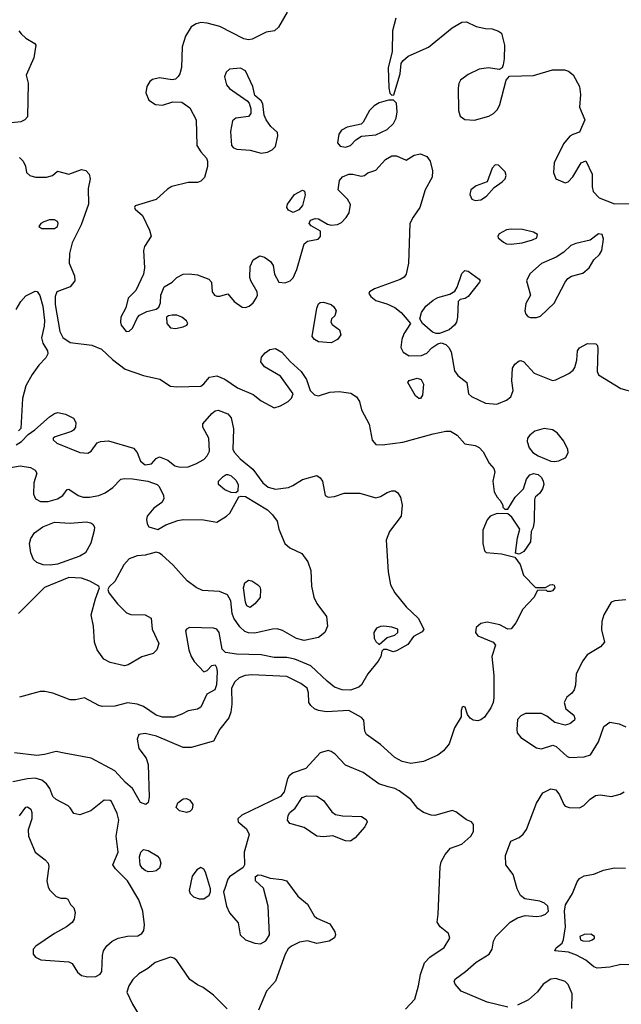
# Model space of a CAD drawing. Extents: x 1173029 to 1307123, y 522559 to 678521.
# Tile 165 of 256: x 1250087 to 1253867, y 557789 to 563975. Entities that reach past the tile are written whole.
import ezdxf

# ---------------------------------------------------------------- set-up
doc = ezdxf.new("R2010")
doc.units = 0

msp = doc.modelspace()

# ---------------------------------------------------------------- linework, layer by layer
at = {"layer": '0CON10XD'}
for points in [[(1251768, 564022), (1251713, 563927), (1251687.5, 563905), (1251635, 563896), (1251546.8, 563853.2), (1251525, 563848.6), (1251494.6, 563854.6), (1251345, 563932.2), (1251265, 563953.5), (1251225, 563956.7), (1251195, 563948.6), (1251165, 563928.6), (1251128.6, 563871.4), (1251107.1, 563805), (1251104.2, 563675), (1251093.8, 563635), (1251082.3, 563617.7), (1251065, 563601.2), (1251045, 563595.8), (1250965, 563609.4), (1250920.9, 563599.1), (1250904.4, 563585.6), (1250885.8, 563555), (1250880, 563515), (1250898.3, 563468.3), (1250940.7, 563440.7), (1250985, 563437.5), (1251048.3, 563458.3), (1251105, 563456.2), (1251155, 563420), (1251195.8, 563345), (1251200.8, 563185), (1251224.3, 563145), (1251260.6, 563105), (1251267.8, 563085), (1251267.2, 563052.8), (1251247.8, 562982.2), (1251225, 562959.4), (1251205, 562952.5), (1251145, 562950.8), (1251043.8, 562926.2), (1251015, 562909.1), (1250945, 562844.5), (1250812.5, 562805), (1250807.5, 562795), (1250813.3, 562785), (1250858, 562745), (1250903.1, 562653.1), (1250912.9, 562615), (1250871.1, 562548.9), (1250864.7, 562525.3), (1250871.1, 562415), (1250864.5, 562375.5), (1250817.3, 562272.7), (1250767.5, 562225), (1250753.3, 562165), (1250722.9, 562105), (1250719.4, 562075), (1250724.4, 562055), (1250755, 562015.8), (1250775, 562017.5), (1250795, 562037.5), (1250826.8, 562103.2), (1250840.6, 562119.4), (1250885, 562142), (1250943.9, 562156.1), (1250961.7, 562168.3), (1250972, 562195), (1250974, 562245), (1250993.9, 562296.1), (1251045, 562326.2), (1251075, 562356), (1251115, 562375.7), (1251151.7, 562378.3), (1251205, 562371.2), (1251275, 562345.5), (1251291.4, 562325), (1251295.7, 562265.7), (1251310, 562245), (1251325, 562237.5), (1251345, 562237.5), (1251395, 562252.5), (1251433.8, 562205), (1251485, 562169.2), (1251505, 562167.5), (1251528.8, 562175), (1251554.5, 562195.5), (1251572.9, 562225), (1251580.8, 562245), (1251580, 562265), (1251538.6, 562335), (1251532.9, 562355), (1251535.6, 562424.4), (1251555, 562465.8), (1251595, 562491.9), (1251625, 562483.1), (1251662, 562455), (1251679.7, 562429.7), (1251688.8, 562375), (1251715, 562326.7), (1251755, 562322), (1251786.7, 562335), (1251805, 562353.3), (1251828.8, 562405), (1251875, 562566.7), (1251896.2, 562583.8), (1251963.3, 562595), (1251977.9, 562612.1), (1251976.7, 562646.7), (1251918.8, 562678.8), (1251906.7, 562695), (1251913.3, 562715), (1251943.6, 562726.4), (1251965, 562723.3), (1252020.6, 562690.6), (1252045, 562684.6), (1252085, 562687.5), (1252108.8, 562701.2), (1252138.9, 562731.1), (1252158, 562762), (1252165.9, 562814.1), (1252147.2, 562847.2), (1252088.1, 562905), (1252096, 562965), (1252115, 562987.5), (1252155, 563004.3), (1252180, 563005), (1252232, 562992), (1252253.6, 562996.4), (1252275, 563013.3), (1252325, 563028.8), (1252385, 563096.9), (1252425, 563119.1), (1252455, 563119.1), (1252515, 563092.5), (1252566.7, 563123.3), (1252605, 563131.5), (1252644.3, 563115), (1252665.5, 563085), (1252680, 563025), (1252679.5, 562985), (1252634.6, 562905), (1252601.8, 562795), (1252558.7, 562735), (1252537.9, 562695), (1252529.3, 562445), (1252515, 562376.2), (1252502.2, 562357.8), (1252478.3, 562341.7), (1252316.7, 562283.3), (1252285, 562265.8), (1252280.8, 562255), (1252294.2, 562235), (1252325, 562211.1), (1252395, 562190.5), (1252445, 562165.5), (1252484.4, 562135), (1252509.2, 562105), (1252543.3, 562065), (1252501.2, 562001.2), (1252487.8, 561965), (1252481.9, 561915), (1252495.8, 561885), (1252535, 561863.5), (1252612.5, 561865), (1252645, 561880.6), (1252676.6, 561913.4), (1252715, 561938.8), (1252735, 561943.8), (1252764.2, 561934.2), (1252784.5, 561914.5), (1252798, 561888), (1252819.7, 561769.7), (1252840.2, 561740.2), (1252896, 561695), (1252906.2, 561625), (1252926.8, 561606.8), (1253015, 561565.5), (1253085, 561559.6), (1253146, 561585), (1253173.7, 561606.3), (1253187.1, 561645), (1253180, 561705), (1253184, 561785), (1253198.8, 561811.2), (1253225, 561831.2), (1253235, 561833.8), (1253255, 561826.2), (1253318.8, 561755), (1253435, 561708.9), (1253455, 561711.9), (1253537.8, 561752.2), (1253565, 561772), (1253575, 561790), (1253587.5, 561835), (1253591.4, 561895), (1253605, 561914), (1253655, 561941.2), (1253708.3, 561938.3), (1253717, 561927), (1253720, 561905), (1253716.7, 561765), (1253725, 561742.5), (1253865, 561657.8), (1253955, 561633.1)], [(1252451.1, 563985), (1252429.4, 563905), (1252427.3, 563772.7), (1252402.9, 563675), (1252406.4, 563546.4), (1252413, 563513), (1252425, 563500), (1252437, 563503), (1252478.8, 563635), (1252485, 563700), (1252494.1, 563715.9), (1252528.8, 563745), (1252655, 563802.5), (1252805, 563924), (1252865, 563959.2), (1252895, 563961.4), (1252955, 563931.4), (1253015, 563920), (1253055, 563916.2), (1253095, 563903.3), (1253115, 563890), (1253132.9, 563815), (1253132.3, 563727.7), (1253125, 563690), (1253118.8, 563671.2), (1253099.3, 563660.7), (1253032.7, 563672.7), (1252975, 563664.2), (1252905, 563631.2), (1252856.1, 563593.9), (1252846.1, 563573.9), (1252842, 563545), (1252843.8, 563405), (1252855, 563367.5), (1252885, 563346.7), (1252945, 563343.8), (1253035, 563369.2), (1253065, 563385.7), (1253088.9, 563411.1), (1253105, 563442), (1253143.8, 563595), (1253165, 563620), (1253315, 563624.4), (1253435, 563659.5), (1253509.8, 563659.8), (1253535, 563651.9), (1253565, 563627.1), (1253604.5, 563555), (1253610.5, 563505), (1253604.4, 563425), (1253637.5, 563345), (1253605, 563267.5), (1253562.5, 563252.5), (1253545, 563243.3), (1253504.3, 563195), (1253446, 563075), (1253442, 563015), (1253456.7, 562975), (1253515, 562950), (1253533.6, 562956.4), (1253562.3, 562987.7), (1253614.2, 563075.8), (1253645, 563087.5), (1253683.8, 563005), (1253683.8, 562925), (1253690, 562895), (1253727.5, 562855), (1253825, 562816.7), (1253985, 562820)], [(1250081.4, 563905), (1250096, 563885), (1250125, 563858), (1250182.5, 563825), (1250188.8, 563815), (1250176, 563735), (1250126.7, 563625), (1250140, 563575), (1250136.2, 563365), (1250120, 563345), (1250095, 563332.9), (1249934.5, 563315.5)], [(1251605, 563135.5), (1251645, 563142.9), (1251673.2, 563156.8), (1251695, 563177.5), (1251710, 563245), (1251706, 563265), (1251664, 563304), (1251635.4, 563345.4), (1251622.2, 563375), (1251614.2, 563445), (1251603.8, 563465), (1251565, 563497.5), (1251552.7, 563555), (1251505, 563654.2), (1251475, 563670.6), (1251405, 563663.3), (1251384.4, 563645), (1251373.5, 563615), (1251387.1, 563565), (1251405, 563542.9), (1251516.7, 563465), (1251529.5, 563449.5), (1251540, 563415), (1251538.8, 563385), (1251524.1, 563365.9), (1251445, 563356), (1251425, 563340), (1251412.6, 563272.6), (1251418.1, 563185), (1251430.2, 563170.2), (1251451.8, 563161.8), (1251535, 563154.7), (1251605, 563135.5)], [(1252135, 563173.5), (1252165, 563184.4), (1252199.5, 563220.5), (1252235, 563241.8), (1252325, 563250.8), (1252397.1, 563285), (1252435, 563322.9), (1252453.3, 563355), (1252459.4, 563395), (1252455, 563450), (1252435, 563470), (1252405, 563470), (1252345, 563451.4), (1252315, 563433.5), (1252284.5, 563405), (1252245, 563331.2), (1252232.2, 563317.8), (1252145, 563300), (1252109.1, 563280.9), (1252092.2, 563255), (1252085, 563200), (1252100.3, 563180.3), (1252135, 563173.5)], [(1250085, 563109.2), (1250108.8, 563085), (1250123.3, 563055), (1250130, 563015), (1250150, 562995), (1250185.9, 562985.9), (1250255, 562986), (1250292.5, 562995), (1250325, 563022.5), (1250395, 563004), (1250475, 563034), (1250502.5, 563027.5), (1250524.3, 563004.3), (1250529.2, 562975), (1250517.5, 562915), (1250519.2, 562815), (1250472.5, 562685), (1250417.4, 562572.6), (1250398.8, 562505), (1250398, 562445), (1250431.1, 562365), (1250433.8, 562335), (1250405, 562296.7), (1250320.5, 562265), (1250309.7, 562235), (1250309, 562185), (1250338.5, 562015), (1250358.2, 561978.2), (1250405, 561947.3), (1250540.9, 561930.9), (1250601.1, 561905), (1250669.3, 561839.3), (1250749.3, 561779.3), (1250865, 561738.8), (1250967.1, 561717.1), (1251035, 561673.1), (1251075, 561668.5), (1251225, 561673.1), (1251243.8, 561686.2), (1251280.6, 561729.4), (1251325, 561738), (1251376.4, 561716.4), (1251455, 561662.5), (1251555, 561620), (1251605, 561580), (1251685, 561535.8), (1251725, 561548.6), (1251773.4, 561576.6), (1251795, 561596.2), (1251805.8, 561625), (1251725.7, 561735.7), (1251624.2, 561794.2), (1251602.5, 561825), (1251606.7, 561855), (1251628.8, 561881.2), (1251658.3, 561901.7), (1251695, 561908), (1251735, 561886.7), (1251787.3, 561827.3), (1251855.8, 561765), (1251889.6, 561715), (1251912.5, 561645), (1251938.9, 561618.9), (1251965, 561611.8), (1252035.3, 561634.7), (1252095, 561638.9), (1252167.6, 561627.6), (1252203.1, 561605), (1252221.5, 561575), (1252235, 561524), (1252283.8, 561433.8), (1252302.7, 561332.7), (1252325, 561306.2), (1252365, 561302.9), (1252495, 561319.6), (1252685, 561372.9), (1252765, 561390), (1252795, 561390.6), (1252836, 561365), (1252885, 561310), (1252949.3, 561299.3), (1252975, 561287.5), (1252998.8, 561258.8), (1253037.7, 561187.7), (1253066.7, 561155), (1253073.3, 561135), (1253060, 561075), (1253067.7, 561007.7), (1253086.7, 560975), (1253106.7, 560955), (1253122.5, 560925), (1253122.5, 560912.5), (1253135, 560900), (1253155, 560900), (1253201.2, 560975), (1253252.3, 561027.7), (1253272.3, 561087.7), (1253292.5, 561115), (1253315, 561124), (1253345, 561117.1), (1253365, 561098), (1253377.1, 561075), (1253380, 561055), (1253372.2, 561027.8), (1253355, 561001.2), (1253326.7, 560975), (1253321.7, 560958.3), (1253318.8, 560825), (1253312.5, 560785), (1253300.7, 560759.3), (1253296, 560695), (1253255, 560633.3), (1253225, 560617.5), (1253202.5, 560622.5), (1253215, 560720), (1253230, 560775), (1253178.8, 560848.8), (1253155, 560870), (1253088.3, 560871.7), (1253043.9, 560856.1), (1253025, 560832.5), (1252997, 560767), (1252996.7, 560685), (1253007, 560637), (1253018.3, 560628.3), (1253115, 560618.8), (1253198.3, 560598.3), (1253232.7, 560552.7), (1253252, 560485), (1253328.3, 560408.3), (1253391.7, 560408.3), (1253420, 560425), (1253435, 560426), (1253445, 560422.5), (1253448.8, 560405), (1253435, 560387.5), (1253423, 560383), (1253403, 560383), (1253395, 560390), (1253341.7, 560388.3), (1253316.7, 560345), (1253248.3, 560271.7), (1253204, 560185), (1253175, 560148.8), (1253155, 560146), (1253105, 560172.2), (1253025, 560189.5), (1252985, 560181.9), (1252954.7, 560155.3), (1252952.2, 560125), (1252965, 560104.2), (1253062.5, 560065), (1253077.5, 560045), (1253054.3, 559975), (1253067.1, 559855), (1253067.1, 559715), (1253061.9, 559685), (1253047.8, 559652.2), (1253007, 559593), (1252985, 559575.8), (1252965, 559570.8), (1252937.5, 559575), (1252917.3, 559587.3), (1252900.5, 559610.5), (1252886.2, 559655), (1252875, 559660), (1252867.5, 559655), (1252861.2, 559635), (1252861.2, 559595), (1252819.4, 559525), (1252785.6, 559425), (1252749.2, 559380.8), (1252715, 559354.6), (1252625, 559314.6), (1252545, 559302.1), (1252490, 559315), (1252445, 559340), (1252355, 559421.8), (1252265.8, 559485), (1252255.6, 559505.6), (1252249.2, 559575), (1252235, 559590.8), (1252155, 559634.2), (1252015, 559626.9), (1251965, 559634.6), (1251940, 559645), (1251915.4, 559665.4), (1251904.5, 559684.5), (1251901.8, 559745), (1251892.7, 559775), (1251853.3, 559805), (1251765, 559848.2), (1251545, 559858.5), (1251504.4, 559854.4), (1251465, 559839.5), (1251439.5, 559815), (1251418.5, 559775), (1251420.5, 559675), (1251414.2, 559624.2), (1251402.1, 559587.9), (1251345, 559518), (1251305, 559442), (1251165, 559401.8), (1251115, 559403.5), (1250945.6, 559474.4), (1250875, 559491.4), (1250835, 559483.3), (1250824, 559455), (1250835.5, 559395.5), (1250881.5, 559335), (1250894.6, 559295), (1250900.3, 559089.7), (1250895, 559057.5), (1250880, 559045), (1250846.1, 559056.1), (1250795.6, 559145), (1250752.3, 559182.3), (1250685.2, 559255.2), (1250536.4, 559336.4), (1250366.7, 559366.7), (1250315, 559378.2), (1250242, 559358), (1250195, 559352.4), (1250055, 559370)], [(1252948.9, 562838.9), (1252985, 562843.8), (1253020.9, 562865), (1253068.9, 562921.1), (1253119.2, 562955), (1253137.1, 562975), (1253142.9, 562995), (1253137.9, 563017.9), (1253095, 563060.8), (1253075, 563062.5), (1253055, 563042), (1253023.9, 562956.1), (1252955, 562930.8), (1252922.3, 562905), (1252916.4, 562876.4), (1252927.8, 562847.8), (1252948.9, 562838.9)], [(1251805, 562763.8), (1251775, 562777.5), (1251766.2, 562795), (1251768.8, 562815), (1251814.3, 562875.7), (1251865, 562903.8), (1251876.4, 562896.4), (1251880, 562875), (1251865, 562807.5), (1251840.7, 562779.3), (1251805, 562763.8)], [(1250305, 562662), (1250324.3, 562675.7), (1250328.9, 562695), (1250325, 562705.8), (1250305, 562717.8), (1250275, 562716.7), (1250237.5, 562705), (1250220, 562695), (1250207.5, 562675), (1250225, 562662.5), (1250305, 562662)], [(1253175, 562564.5), (1253245, 562572.5), (1253309.3, 562590.7), (1253336.2, 562605), (1253340, 562625), (1253315, 562640), (1253246.9, 562656.9), (1253175, 562658.9), (1253145, 562653.9), (1253100.2, 562629.8), (1253091.9, 562615), (1253094.4, 562605), (1253126.2, 562576.2), (1253146.4, 562566.4), (1253175, 562564.5)], [(1253295, 562103.3), (1253335, 562103.8), (1253358.8, 562111.2), (1253445, 562193.3), (1253513.9, 562326.1), (1253531.1, 562348.9), (1253555, 562364.3), (1253625, 562382.5), (1253664.5, 562415), (1253694.5, 562465), (1253729.5, 562500.5), (1253744.4, 562525), (1253756.1, 562596.1), (1253746.1, 562626.1), (1253725, 562630), (1253671.5, 562588.5), (1253581.7, 562568.3), (1253551.2, 562555), (1253506.8, 562513.2), (1253457.6, 562482.4), (1253366.8, 562443.2), (1253292.4, 562377.6), (1253271.9, 562335), (1253296.2, 562245), (1253267.7, 562192.3), (1253262, 562145), (1253266.7, 562125), (1253279.3, 562109.3), (1253295, 562103.3)], [(1252705, 562002.5), (1252680.7, 562010.7), (1252618.8, 562065), (1252601.2, 562095), (1252612.5, 562135), (1252639.4, 562175), (1252685, 562212.5), (1252715, 562229.4), (1252789.5, 562250.5), (1252821.2, 562268.8), (1252836.6, 562293.4), (1252865, 562379.2), (1252885, 562398.1), (1252905, 562394.4), (1252973.3, 562345), (1252980, 562335), (1252976.2, 562325), (1252905, 562236.2), (1252885.9, 562224.1), (1252853.8, 562216.2), (1252842.5, 562205), (1252837.5, 562105), (1252830.8, 562075), (1252818.6, 562055), (1252785, 562027.1), (1252725, 562004), (1252705, 562002.5)], [(1250064.4, 562155), (1250094.4, 562205), (1250125, 562240), (1250185, 562270), (1250196.6, 562266.6), (1250212.4, 562242.4), (1250231.4, 562175), (1250241.9, 562085), (1250240.1, 562049.9), (1250223.2, 561975), (1250232, 561942), (1250261.4, 561895), (1250264.2, 561875), (1250250.3, 561849.7), (1250206.1, 561803.9), (1250165, 561745.6), (1250125.3, 561674.7), (1250104.8, 561595.2), (1250094.4, 561405.6), (1250078.5, 561391.5)], [(1252045, 561944.5), (1251965, 561950.8), (1251940, 561965), (1251925.6, 561985), (1251955, 562162.5), (1251965, 562188.8), (1251975, 562198), (1251995, 562200), (1252045, 562185.8), (1252061.7, 562171.7), (1252076.2, 562145), (1252066.2, 562115), (1252046.7, 562095), (1252042.5, 562075), (1252050.5, 562060.5), (1252095.6, 562025.6), (1252104.2, 561995), (1252084.6, 561965.4), (1252045, 561944.5)], [(1251065, 562035.4), (1251115, 562044.5), (1251136.2, 562055), (1251143.6, 562066.4), (1251135, 562083.8), (1251105.4, 562105.4), (1251075, 562117.8), (1251045, 562118.9), (1251022.5, 562115), (1251008.8, 562105), (1251011.5, 562065), (1251035, 562039.6), (1251065, 562035.4)], [(1252595, 561594.3), (1252575, 561612), (1252526, 561695), (1252535, 561706.9), (1252585, 561722.3), (1252610, 561715), (1252625.3, 561685), (1252619.1, 561615), (1252605, 561595.7), (1252595, 561594.3)], [(1250065, 561303.8), (1250098.6, 561325), (1250140.6, 561369.4), (1250183, 561397), (1250275, 561480.6), (1250305, 561500.6), (1250326.6, 561506.6), (1250375.5, 561495.5), (1250425, 561472), (1250438.6, 561445), (1250437.1, 561415), (1250426, 561395), (1250413.4, 561386.6), (1250310, 561355), (1250296.7, 561345), (1250296.2, 561335), (1250320, 561315), (1250465, 561255.8), (1250515, 561250.8), (1250536.2, 561265), (1250573, 561317), (1250595, 561325.7), (1250645, 561328.5), (1250802, 561282), (1250825.3, 561255.3), (1250845, 561202), (1250875, 561178.1), (1250915.7, 561184.3), (1250945, 561218.8), (1250965, 561228), (1251017, 561207), (1251062.3, 561172.3), (1251094.5, 561164.5), (1251145, 561166.5), (1251194.7, 561185.3), (1251245, 561211.8), (1251265.4, 561235), (1251278.9, 561265), (1251276.2, 561345), (1251236.9, 561415), (1251238.1, 561435), (1251295, 561500.6), (1251315, 561516.9), (1251335, 561520.6), (1251395, 561498.6), (1251415, 561473.3), (1251430.5, 561405), (1251426.9, 561275), (1251436.7, 561255), (1251472.7, 561215), (1251551.1, 561151.1), (1251615.4, 561065), (1251648.8, 561038.8), (1251695, 561025.8), (1251775, 561036.8), (1251802.4, 561047.6), (1251863.2, 561086.8), (1251955, 561110.8), (1251975, 561096), (1251989.4, 561075), (1252006.2, 560986.2), (1252026, 560976), (1252065, 560979.4), (1252125, 560999.5), (1252225, 561000.5), (1252325, 560970), (1252355, 560978.6), (1252396.4, 561003.6), (1252425, 561015.7), (1252445, 561014.3), (1252460, 561005), (1252480.6, 560975), (1252490.5, 560925), (1252483.5, 560855), (1252411.5, 560758.5), (1252390, 560705), (1252403.2, 560505), (1252416.2, 560425), (1252444.5, 560375), (1252515.5, 560285.5), (1252590, 560215), (1252626.7, 560145), (1252615, 560130), (1252560.5, 560099.5), (1252525, 560048.8), (1252455, 560008.8), (1252434.1, 560004.1), (1252395, 560017.5), (1252372.5, 560017.5), (1252362.5, 560007.5), (1252356.7, 559975), (1252340, 559945), (1252275.6, 559865), (1252235, 559795.8), (1252217.7, 559782.3), (1252165, 559762.5), (1252114.2, 559764.2), (1252065, 559781.8), (1252019.9, 559819.9), (1251916, 559916), (1251815, 559958.2), (1251765, 559967.1), (1251685, 559967.5), (1251605, 559985.3), (1251449.1, 559989.1), (1251379.2, 559999.2), (1251359.2, 560019.2), (1251340.6, 560125), (1251325, 560146.5), (1251305, 560152.5), (1251154.5, 560155.5), (1251135, 560146), (1251129.2, 560135), (1251150, 560015), (1251164.2, 559975), (1251182.6, 559942.6), (1251245, 559877.5), (1251265, 559886.7), (1251295, 559916.7), (1251315, 559922.5), (1251324.1, 559904.1), (1251327.2, 559877.2), (1251324.6, 559795.4), (1251312.5, 559765), (1251261.9, 559738.1), (1251225, 559656.2), (1251205, 559644), (1251145, 559633.8), (1251105, 559612), (1251055, 559592.2), (1250985, 559592.9), (1250945.3, 559605.3), (1250865, 559660), (1250825.5, 559675.5), (1250765, 559682.1), (1250685, 559662.7), (1250605, 559660.6), (1250585, 559665.8), (1250495, 559713.8), (1250438.2, 559701.8), (1250405, 559702.1), (1250295, 559742.9), (1250245, 559754.7), (1250215, 559754.7), (1250085, 559717.7)], [(1253445, 561198.1), (1253475, 561202.4), (1253518.6, 561225), (1253534.4, 561255.6), (1253531.1, 561275), (1253506.6, 561326.6), (1253465, 561379.4), (1253435, 561398.9), (1253383.2, 561406.8), (1253325, 561390), (1253291.9, 561365), (1253278.1, 561345), (1253275.6, 561325), (1253289.4, 561285), (1253311.9, 561255), (1253344.8, 561234.8), (1253425, 561202.2), (1253445, 561198.1)], [(1250005, 561157.1), (1250089.1, 561170.9), (1250155, 561161.5), (1250184, 561145), (1250194, 561125), (1250175.7, 561065), (1250173.2, 560993.2), (1250185.6, 560965.6), (1250218.5, 560948.5), (1250265, 560948.5), (1250325, 560964.4), (1250358, 560985), (1250385, 561023.3), (1250395, 561026.2), (1250454, 560985), (1250485, 560975.4), (1250525.4, 560975.4), (1250585, 560985.4), (1250625, 561003.1), (1250673.1, 561035), (1250722.9, 561087.1), (1250746.7, 561093.3), (1250795, 561090), (1250892, 561075), (1250950.8, 561055), (1250962.8, 561042.8), (1250990.8, 560985), (1250992, 560965), (1250979.1, 560940.9), (1250930, 560905), (1250888.8, 560855), (1250883.8, 560835), (1250887, 560807), (1250899.3, 560789.3), (1250955, 560772.5), (1251005, 560800.8), (1251080.8, 560829.2), (1251115, 560835.5), (1251242.7, 560832.7), (1251325, 560817.5), (1251385.8, 560855), (1251406.9, 560875), (1251463.6, 560976.4), (1251478.3, 560981.7), (1251505, 560979.2), (1251644.2, 560895), (1251675.8, 560865), (1251704.5, 560824.5), (1251715.5, 560775), (1251753.4, 560683.4), (1251785, 560657.1), (1251860.2, 560620.2), (1251898.3, 560568.3), (1251917.3, 560515), (1251921.3, 560415), (1251935, 560346.2), (1251955, 560307.1), (1252014.5, 560225), (1252020.5, 560165), (1252004.7, 560125.3), (1251965, 560094.5), (1251875, 560073.6), (1251826.9, 560086.9), (1251738.1, 560138.1), (1251705, 560147.3), (1251675, 560146.5), (1251565, 560121.3), (1251525, 560122), (1251501.4, 560131.4), (1251469.5, 560159.5), (1251432.5, 560215), (1251422.5, 560245), (1251413.3, 560323.3), (1251391.7, 560361.7), (1251343.4, 560383.4), (1251235, 560389.6), (1251195, 560407.1), (1251138.9, 560448.9), (1251049.9, 560549.9), (1250981.2, 560611.2), (1250965, 560624.3), (1250945, 560628.6), (1250875, 560611.1), (1250825, 560606.5), (1250775, 560587.3), (1250740.9, 560549.1), (1250685, 560444.4), (1250648.3, 560411.7), (1250640, 560395), (1250647.5, 560375), (1250701.2, 560305), (1250757.4, 560247.4), (1250785, 560237.3), (1250875, 560235.4), (1250912.5, 560215), (1250919.2, 560145), (1250961.9, 560055), (1250948, 560015), (1250925, 559993.8), (1250855, 559972.5), (1250768.9, 559921.1), (1250745, 559915.6), (1250655, 559936.9), (1250615, 559957.1), (1250574.5, 560015), (1250556.4, 560065), (1250550.9, 560165), (1250535.6, 560235), (1250563.6, 560336.4), (1250587.5, 560405), (1250583.3, 560415), (1250528, 560448), (1250475.2, 560465.2), (1250395, 560471.2), (1250242.2, 560407.8), (1250078.5, 560245)], [(1251445, 561003.3), (1251415, 561004.2), (1251375, 561021.9), (1251336, 561055), (1251336, 561075), (1251364.5, 561105.5), (1251383.4, 561116.6), (1251395, 561118.1), (1251415, 561109.4), (1251445, 561081.1), (1251460.5, 561055), (1251458, 561012), (1251445, 561003.3)], [(1250277.4, 560547.4), (1250235, 560550), (1250193.9, 560563.9), (1250172.8, 560582.8), (1250156.7, 560625), (1250149.5, 560685), (1250156.7, 560715), (1250179.5, 560750.5), (1250231.7, 560788.3), (1250305, 560817.3), (1250405, 560810.9), (1250505, 560820.6), (1250534.4, 560814.4), (1250545.6, 560805.6), (1250557, 560787), (1250555.8, 560765), (1250534.6, 560685.4), (1250500.8, 560625), (1250465.4, 560604.6), (1250325, 560554.7), (1250277.4, 560547.4)], [(1251535, 560282.9), (1251515, 560292.5), (1251505.5, 560315), (1251493.8, 560405), (1251502.6, 560437.4), (1251525, 560454.2), (1251545, 560450), (1251583.3, 560425), (1251595, 560412.5), (1251600, 560395), (1251598, 560345), (1251565, 560304), (1251535, 560282.9)], [(1253895, 560330.6), (1253825.7, 560324.3), (1253804.2, 560315), (1253756.9, 560235), (1253744, 560194), (1253742.3, 560142.3), (1253762.5, 560065), (1253735.8, 560034.2), (1253653.3, 559985), (1253625, 559947.5), (1253584, 559865), (1253580, 559795), (1253572, 559765), (1253557, 559743), (1253525, 559718.8), (1253507.5, 559685), (1253518.8, 559645), (1253570, 559605), (1253576.2, 559585), (1253573.3, 559575), (1253545, 559551.2), (1253515, 559543.8), (1253449.7, 559559.7), (1253400.2, 559600.2), (1253365.9, 559615.9), (1253265, 559615.4), (1253235, 559601.5), (1253215, 559578), (1253210.5, 559515), (1253213.8, 559493.8), (1253235, 559465.7), (1253335, 559400), (1253365, 559394.4), (1253437.5, 559417.5), (1253458.6, 559408.6), (1253526.7, 559345), (1253545, 559340.6)], [(1252345, 560050), (1252396.4, 560093.6), (1252445, 560107.5), (1252462.5, 560125), (1252462.5, 560145), (1252425, 560158.8), (1252375, 560164.2), (1252355, 560162.9), (1252328.7, 560151.3), (1252313.1, 560125), (1252315, 560090), (1252325, 560067.5), (1252345, 560050)], [(1253545, 559340.6), (1253635, 559343.8), (1253673, 559357), (1253725, 559437.5), (1253757.5, 559535), (1253795, 559562.5), (1253855, 559550.8), (1253895, 559532)], [(1252511.2, 557758.8), (1252568.9, 557821.1), (1252594, 557906), (1252605, 557977.5), (1252630.8, 558049.2), (1252664.2, 558085.8), (1252754.4, 558145.6), (1252789.2, 558205), (1252782, 558235), (1252730, 558275), (1252710.8, 558305), (1252717.5, 558355), (1252728.2, 558651.8), (1252736, 558684), (1252760.3, 558729.7), (1252795, 558771.1), (1252865, 558794.2), (1252922, 558845), (1252938, 558875), (1252938.8, 558918.8), (1252926.1, 558936.1), (1252895, 558948), (1252827.6, 558997.6), (1252805, 559007.1), (1252695, 558975.5), (1252673.1, 558976.9), (1252625, 558994.4), (1252589.4, 559019.4), (1252545.4, 559075.4), (1252471.2, 559131.2), (1252443.8, 559145), (1252402.5, 559155), (1252344.6, 559174.6), (1252245, 559245.5), (1252135, 559291.2), (1252069.8, 559359.8), (1252045, 559377.5), (1252025, 559384.2), (1251975, 559370), (1251885, 559271.5), (1251805, 559243.8), (1251780, 559225), (1251769.5, 559205), (1251748.9, 559125), (1251726.1, 559093.9), (1251482.6, 558977.4), (1251458, 558955), (1251460, 558935), (1251512.4, 558892.4), (1251529.4, 558855), (1251497.1, 558745), (1251498.8, 558665), (1251491.7, 558648.3), (1251405, 558590), (1251394.4, 558575), (1251375, 558516.7), (1251367.5, 558495), (1251385.5, 558405), (1251405, 558362.9), (1251460.7, 558300.7), (1251471.4, 558225), (1251506, 558195), (1251565, 558173.9), (1251600.6, 558169.4), (1251632.9, 558187.1), (1251656.5, 558225), (1251647.7, 558405), (1251619.1, 558519.1), (1251568.8, 558565), (1251568.8, 558591.2), (1251585, 558602), (1251605, 558601.4), (1251661.3, 558581.3), (1251735, 558574.2), (1251763.3, 558565), (1251835, 558468), (1251895, 558418), (1251937.5, 558345), (1251955, 558331.4), (1252035.6, 558295.6), (1252067.5, 558245), (1252072, 558225), (1252065, 558206.7), (1252032.5, 558185), (1251955, 558170.8), (1251895, 558188.6), (1251845, 558180.6), (1251794.6, 558155.4), (1251773.1, 558136.9), (1251755, 558103.8), (1251694.4, 557935.6), (1251637.5, 557872.5), (1251588.3, 557751.7)], [(1250515, 557961.5), (1250565, 557964), (1250591.7, 557978.3), (1250603.3, 557995), (1250606.2, 558095), (1250614, 558125), (1250635, 558156.2), (1250668.8, 558185), (1250704.7, 558205.3), (1250765, 558218.2), (1250829.7, 558220.3), (1250855.4, 558234.6), (1250866.2, 558253.8), (1250871.7, 558288.3), (1250860.7, 558375), (1250835.4, 558445), (1250765, 558565.6), (1250689.9, 558639.9), (1250673.1, 558665), (1250704.7, 558745.3), (1250693.8, 558845), (1250709.8, 558945), (1250698.5, 558988.5), (1250663, 559063), (1250655, 559070), (1250618.3, 559071.7), (1250534.7, 559005.3), (1250465, 558979.4), (1250427.5, 558987.5), (1250405, 559023.8), (1250391.2, 559035), (1250316.2, 559075), (1250295.5, 559095.5), (1250275.5, 559145), (1250255, 559173.3), (1250225, 559196.5), (1250185, 559209.1), (1250135, 559206.5), (1250043.1, 559186.9)], [(1252165, 558814.3), (1252135, 558816.9), (1252055, 558846.7), (1251995, 558840.5), (1251955, 558845.6), (1251875, 558900.6), (1251784.2, 558925), (1251768.9, 558945), (1251773.8, 558976.2), (1251785, 558994), (1251817.9, 559022.1), (1251861.2, 559088.8), (1251890.3, 559099.7), (1251955, 559097.5), (1251995, 559070), (1252047.7, 558997.7), (1252072.1, 558982.1), (1252115, 558973.6), (1252235, 558968.5), (1252265, 558950), (1252270.6, 558935), (1252256.3, 558903.7), (1252196, 558835), (1252165, 558814.3)], [(1253155, 557771.8), (1253025, 557802.1), (1252860.9, 557870.9), (1252823.3, 557915), (1252816.7, 557935), (1252825, 557948.8), (1252889.2, 557995), (1252955.8, 558055), (1253038, 558105), (1253056, 558135), (1253064, 558185), (1253078, 558215), (1253168, 558305), (1253215, 558331.9), (1253263.6, 558346.4), (1253335, 558340.8), (1253365.3, 558344.7), (1253390, 558355), (1253410, 558375), (1253405.6, 558405), (1253384, 558424), (1253355, 558436.2), (1253261.1, 558451.1), (1253233.2, 558473.2), (1253212.5, 558515), (1253188, 558605), (1253142, 558665), (1253140, 558725), (1253173.3, 558815), (1253225, 558836.2), (1253251.7, 558858.3), (1253272.6, 558887.4), (1253335, 559053.3), (1253375, 559116.7), (1253425, 559142.5), (1253455, 559135.8), (1253478, 559105), (1253506.7, 559045), (1253515, 559033.8), (1253540, 559025), (1253605, 559024.2), (1253632.4, 559037.6), (1253671.9, 559078.1), (1253705, 559101.1), (1253735, 559105.5), (1253805.4, 559094.6), (1253860.3, 559109.7), (1253885.6, 559124.4)], [(1250086.4, 558973.6), (1250125, 559028), (1250135, 559028.8), (1250156.7, 559015), (1250163.6, 558993.6), (1250163.8, 558955), (1250141.1, 558885), (1250142.1, 558845), (1250185, 558745.5), (1250247.4, 558697.4), (1250265.5, 558675), (1250269.6, 558655), (1250257.3, 558565), (1250265.6, 558525), (1250275.6, 558505.6), (1250316.4, 558466.4), (1250345, 558456.7), (1250376.1, 558456.1), (1250389.3, 558449.3), (1250406.4, 558416.4), (1250426.7, 558395), (1250436.2, 558365), (1250430, 558325), (1250416.5, 558303.5), (1250380, 558275), (1250305.7, 558235), (1250188.1, 558155), (1250172.5, 558135), (1250172.1, 558105), (1250185.6, 558085), (1250219.6, 558069.6), (1250396.6, 558056.6), (1250417.1, 558045), (1250450.9, 557990.8), (1250475, 557970), (1250515, 557961.5)], [(1251135, 558994.5), (1251091.2, 559005), (1251070, 559025), (1251080, 559055), (1251115, 559080), (1251135, 559081.4), (1251155, 559071.4), (1251175.6, 559045), (1251170.6, 559015), (1251155, 559001.1), (1251135, 558994.5)], [(1250895, 558622.2), (1250875, 558629.4), (1250855.7, 558645), (1250843.5, 558665), (1250838.9, 558715), (1250847.5, 558745), (1250865, 558762), (1250895, 558755.7), (1250951.7, 558721.7), (1250965.5, 558705.5), (1250973.3, 558675), (1250965.6, 558645), (1250945, 558628.6), (1250925, 558623.3), (1250895, 558622.2)], [(1251245, 558452.1), (1251276.9, 558475), (1251285.6, 558495), (1251285.6, 558514.4), (1251255, 558618.8), (1251245, 558637.5), (1251225, 558649.2), (1251200, 558635), (1251170.6, 558595), (1251151.9, 558505), (1251158.6, 558485), (1251180, 558465), (1251215, 558452.3), (1251245, 558452.1)], [(1253915, 558038), (1253865, 558040), (1253795, 558022.5), (1253715, 558015.7), (1253694.2, 558025), (1253645, 558065.6), (1253585, 558097.1), (1253535, 558116), (1253450, 558125), (1253457.5, 558145), (1253495.8, 558174.2), (1253504.2, 558195.8), (1253516.9, 558275), (1253511.4, 558375), (1253517.6, 558415), (1253561.1, 558485), (1253590.9, 558559.1), (1253605, 558580), (1253635, 558596), (1253695, 558606.2), (1253755, 558632.5), (1253824.4, 558645.6), (1253894.4, 558644.4)], [(1253665, 558186.2), (1253685, 558193.8), (1253700, 558205), (1253700, 558215), (1253675, 558230), (1253635, 558228.8), (1253607.5, 558215), (1253610, 558195), (1253625, 558187.5), (1253665, 558186.2)], [(1251390.9, 557760.9), (1251305, 557846), (1251238.8, 557895), (1251205, 557910.6), (1251155.7, 557945), (1251073.9, 558063.9), (1251055, 558079.4), (1251035, 558085.6), (1250937.5, 558052.5), (1250891.4, 558015), (1250835, 557981.1), (1250797.1, 557945), (1250771.9, 557905), (1250760.6, 557865), (1250795, 557790.6), (1250827.5, 557737.5)], [(1253557.3, 557762.7), (1253558, 557855), (1253532.7, 557912.7), (1253515, 557932), (1253455, 557950.5), (1253425, 557947.5), (1253376, 557915), (1253341.4, 557868.6), (1253283.3, 557816.7), (1253215, 557783.1)]]:
    msp.add_lwpolyline(points, dxfattribs=at)

doc.saveas('drawing.dxf')
